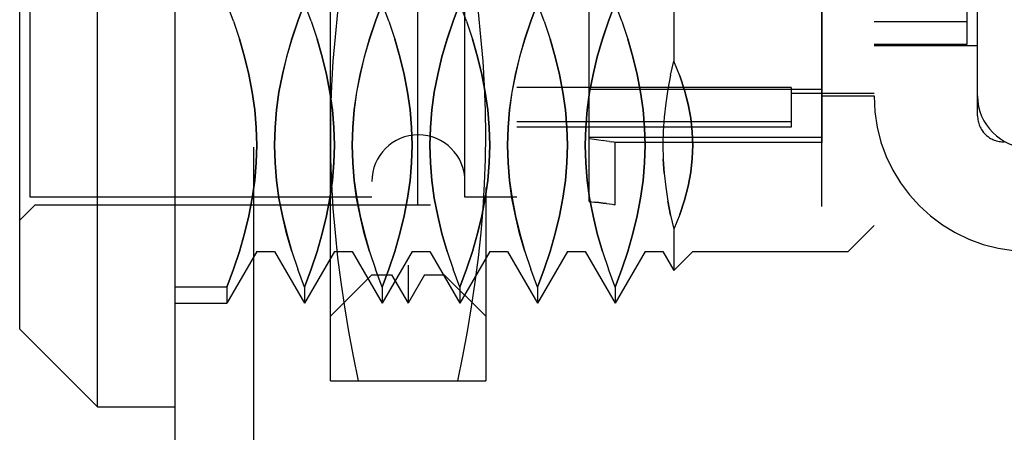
# Model space of a CAD drawing. Header units: inches. Extents: x 0 to 54.6, y 0 to 35.4.
# Tile 10 of 19: x 26.907 to 27.656, y 15.837 to 16.151. Entities that reach past the tile are written whole.
import ezdxf

# ---------------------------------------------------------------- set-up
doc = ezdxf.new("R2010")
doc.units = ezdxf.units.IN
doc.header["$LTSCALE"] = 3.005357
doc.header["$MEASUREMENT"] = 0
doc.linetypes.add('HIDDEN', pattern=[0.2, 0.1, -0.1])
doc.layers.add('DEFAULT_2', color=8, linetype='HIDDEN')
doc.layers.add('DOOR_ASSEMBLY', color=7, linetype='CONTINUOUS')

msp = doc.modelspace()

# ---------------------------------------------------------------- linework, layer by layer
at = {"layer": 'DEFAULT_2', "color": 8, "linetype": 'HIDDEN'}
for p, q in [((27.20985, 15.40944), (27.20985, 23.64837)), ((27.5171, 15.40759), (27.5171, 23.55276))]:
    msp.add_line(p, q, dxfattribs=at)
at = {"layer": 'DOOR_ASSEMBLY', "color": 3, "linetype": 'Continuous'}
msp.add_line((27.02517, 15.15222), (27.02517, 23.85222), dxfattribs=at)
at = {"layer": 'DOOR_ASSEMBLY', "color": 8, "linetype": 'HIDDEN'}
for p, q in [((27.08517, 15.15222), (27.08517, 23.85222)), ((27.14328, 15.87621), (27.14328, 16.62424)), ((27.26139, 16.62424), (27.26139, 15.87621)), ((27.20233, 16.56519), (27.20233, 15.93526)), ((27.17477, 16.54353), (27.17477, 15.95692)), ((27.18983, 16.54353), (27.18983, 15.95692)), ((27.21483, 16.54353), (27.21483, 15.95692)), ((27.22989, 16.54353), (27.22989, 15.95692)), ((27.08727, 16.52582), (27.08727, 15.97463)), ((27.10086, 16.52582), (27.10086, 15.97463)), ((27.14632, 16.52582), (27.14632, 15.97463)), ((27.15992, 16.52582), (27.15992, 15.97463)), ((27.20538, 16.52582), (27.20538, 15.97463)), ((27.21897, 16.52582), (27.21897, 15.97463)), ((27.26443, 16.52582), (27.26443, 15.97463)), ((27.27803, 16.52582), (27.27803, 15.97463)), ((27.32349, 16.52582), (27.32349, 15.97463)), ((27.33708, 16.52582), (27.33708, 15.97463)), ((27.38254, 16.52582), (27.38254, 15.97463)), ((27.39614, 16.52582), (27.39614, 15.97463)), ((27.41887, 16.52582), (27.41887, 15.97463)), ((27.53698, 16.52582), (27.53698, 15.97463)), ((27.55666, 16.50613), (27.55666, 15.99432)), ((26.91887, 16.49038), (26.91887, 16.01007)), ((27.6354, 16.07766), (27.6354, 16.48645)), ((27.24564, 16.01597), (27.24564, 16.48448)), ((27.28501, 16.48448), (27.28501, 16.01597)), ((27.51729, 16.05731), (27.51729, 16.44314)), ((27.40446, 16.38126), (27.40446, 16.11919)), ((27.62753, 16.13211), (27.62753, 16.36833)), ((26.91493, 16.01597), (26.91493, 16.21873)), ((27.34013, 16.0125), (27.34013, 16.21613)), ((27.06966, 16.14959), (27.06454, 16.16317)), ((27.12871, 16.14959), (27.12359, 16.16317)), ((27.18777, 16.14959), (27.18265, 16.16317)), ((27.24682, 16.14959), (27.2417, 16.16317)), ((27.30588, 16.14959), (27.30076, 16.16317)), ((27.36494, 16.14959), (27.35981, 16.16317)), ((27.06965, 16.14961), (27.07417, 16.13604)), ((27.12871, 16.14961), (27.13322, 16.13604)), ((27.18776, 16.14961), (27.19228, 16.13604)), ((27.24682, 16.14961), (27.25133, 16.13604)), ((27.30587, 16.14961), (27.31039, 16.13604)), ((27.36493, 16.14961), (27.36944, 16.13604)), ((27.62753, 16.14906), (27.55666, 16.14906)), ((27.55666, 16.13211), (27.62753, 16.13211)), ((27.55666, 16.13113), (27.6354, 16.13113)), ((27.40195, 16.10853), (27.40446, 16.11919)), ((27.40195, 16.10856), (27.39988, 16.09788)), ((27.49367, 16.09928), (27.28501, 16.09928)), ((27.51729, 16.09775), (27.34013, 16.09775)), ((27.39989, 16.09792), (27.39826, 16.08722)), ((27.49367, 16.09928), (27.49367, 16.06912)), ((27.55666, 16.09471), (27.49367, 16.09471)), ((27.51729, 16.09274), (27.55666, 16.09274)), ((27.39826, 16.08725), (27.39708, 16.07658)), ((27.49367, 16.07303), (27.28501, 16.07303)), ((27.49367, 16.06912), (27.28501, 16.06912)), ((27.34013, 16.06137), (27.51729, 16.06137)), ((27.34013, 16.06035), (27.34396, 16.0599)), ((27.34394, 16.0599), (27.34747, 16.05945)), ((27.34745, 16.05945), (27.3506, 16.05898)), ((27.35333, 16.05853), (27.35059, 16.05898)), ((27.35561, 16.05813), (27.35332, 16.05853)), ((27.35561, 16.05813), (27.35742, 16.05779)), ((27.51729, 16.05731), (27.35954, 16.05731)), ((27.35981, 16.01011), (27.35981, 16.05737)), ((27.39708, 16.03411), (27.39637, 16.04474)), ((27.39826, 16.02348), (27.39989, 16.01279)), ((27.17477, 16.01597), (26.91493, 16.01597)), ((27.28501, 16.01597), (27.24564, 16.01597)), ((26.91887, 16.01007), (26.90706, 15.99826)), ((26.91887, 16.01007), (27.35954, 16.01007)), ((27.35336, 16.01104), (27.35565, 16.01071)), ((27.35563, 16.01072), (27.35745, 16.01044)), ((27.35744, 16.01044), (27.35955, 16.01011)), ((27.3598, 16.01007), (27.35954, 16.01011)), ((27.40195, 16.00214), (27.39989, 16.01279)), ((27.55666, 15.99432), (27.53698, 15.97463)), ((27.40446, 15.99152), (27.40446, 15.96022)), ((27.08727, 15.97463), (27.06454, 15.93526)), ((27.08727, 15.97463), (27.10086, 15.97463)), ((27.10086, 15.97463), (27.12359, 15.93526)), ((27.11396, 15.97467), (27.11848, 15.9611)), ((27.14632, 15.97463), (27.12359, 15.93526)), ((27.14632, 15.97463), (27.15992, 15.97463)), ((27.15992, 15.97463), (27.18265, 15.93526)), ((27.17301, 15.97467), (27.17753, 15.9611)), ((27.20538, 15.97463), (27.18265, 15.93526)), ((27.20538, 15.97463), (27.21897, 15.97463)), ((27.21897, 15.97463), (27.2417, 15.93526)), ((27.23207, 15.97467), (27.23659, 15.9611)), ((27.26443, 15.97463), (27.2417, 15.93526)), ((27.26443, 15.97463), (27.27803, 15.97463)), ((27.27803, 15.97463), (27.30076, 15.93526)), ((27.29112, 15.97467), (27.29564, 15.9611)), ((27.32349, 15.97463), (27.30076, 15.93526)), ((27.32349, 15.97463), (27.33708, 15.97463)), ((27.33708, 15.97463), (27.35981, 15.93526)), ((27.35018, 15.97467), (27.3547, 15.9611)), ((27.38254, 15.97463), (27.35981, 15.93526)), ((27.38254, 15.97463), (27.39614, 15.97463)), ((27.39614, 15.97463), (27.40446, 15.96022)), ((27.41887, 15.97463), (27.40446, 15.96022)), ((27.41887, 15.97463), (27.53698, 15.97463)), ((27.12359, 15.94753), (27.11847, 15.96111)), ((27.17477, 15.95692), (27.14328, 15.92542)), ((27.17477, 15.95692), (27.18983, 15.95692)), ((27.18265, 15.94753), (27.17752, 15.96111)), ((27.18983, 15.95692), (27.20233, 15.93526)), ((27.21483, 15.95692), (27.20233, 15.93526)), ((27.21483, 15.95692), (27.22989, 15.95692)), ((27.22989, 15.95692), (27.26139, 15.92542)), ((27.2417, 15.94753), (27.23658, 15.96111)), ((27.30076, 15.94753), (27.29563, 15.96111)), ((27.35981, 15.94753), (27.35469, 15.96111)), ((27.06454, 15.94753), (27.02517, 15.94753)), ((27.06454, 15.94753), (27.06454, 15.93526)), ((27.12359, 15.94753), (27.12359, 15.93526)), ((27.18265, 15.94753), (27.18265, 15.93526)), ((27.2417, 15.94753), (27.2417, 15.93526)), ((27.30076, 15.94753), (27.30076, 15.93526)), ((27.35981, 15.94753), (27.35981, 15.93526)), ((27.02517, 15.93526), (27.06454, 15.93526)), ((27.14328, 15.87621), (27.26139, 15.87621))]:
    msp.add_line(p, q, dxfattribs=at)
at = {"layer": 'DOOR_ASSEMBLY', "color": 7, "linetype": 'Continuous'}
for p, q in [((26.96611, 15.85652), (26.96611, 16.64393)), ((26.90706, 15.91558), (26.90706, 16.58487)), ((26.90706, 15.91558), (26.96611, 15.85652)), ((26.96611, 15.85652), (27.02517, 15.85652))]:
    msp.add_line(p, q, dxfattribs=at)
at = {"layer": 'DOOR_ASSEMBLY', "color": 8, "linetype": 'HIDDEN'}
for points in [[(27.16434, 16.25022), (27.16052, 16.23139), (27.15706, 16.21261), (27.15394, 16.19388), (27.15118, 16.17518), (27.14881, 16.15648), (27.14684, 16.13779), (27.14529, 16.11908), (27.14417, 16.1004), (27.1435, 16.08178), (27.14328, 16.06322)], [(27.26139, 16.06322), (27.26116, 16.08178), (27.26049, 16.1004), (27.25937, 16.11908), (27.25782, 16.13779), (27.25586, 16.15648), (27.25348, 16.17518), (27.25073, 16.19388), (27.2476, 16.21261), (27.24414, 16.2314), (27.24033, 16.25022)], [(27.10086, 16.05535), (27.10125, 16.06877), (27.10237, 16.08219), (27.10423, 16.09562), (27.1068, 16.10906), (27.11006, 16.12255), (27.11397, 16.13607), (27.11848, 16.14961), (27.12359, 16.16317)], [(27.12359, 16.16317), (27.11847, 16.14959), (27.11396, 16.13604), (27.11004, 16.1225), (27.10678, 16.10899), (27.10421, 16.09554), (27.10236, 16.08212), (27.10124, 16.06873), (27.10086, 16.05535)], [(27.15992, 16.05535), (27.16031, 16.06877), (27.16143, 16.08219), (27.16329, 16.09562), (27.16586, 16.10906), (27.16912, 16.12255), (27.17303, 16.13607), (27.17753, 16.14961), (27.18265, 16.16317)], [(27.18265, 16.16317), (27.17752, 16.14959), (27.17301, 16.13604), (27.1691, 16.1225), (27.16583, 16.10899), (27.16327, 16.09554), (27.16141, 16.08212), (27.1603, 16.06873), (27.15992, 16.05535)], [(27.21897, 16.05535), (27.21936, 16.06877), (27.22048, 16.08219), (27.22234, 16.09562), (27.22491, 16.10906), (27.22817, 16.12255), (27.23208, 16.13607), (27.23659, 16.14961), (27.2417, 16.16317)], [(27.2417, 16.16317), (27.23658, 16.14959), (27.23207, 16.13604), (27.22815, 16.1225), (27.22489, 16.10899), (27.22232, 16.09554), (27.22047, 16.08212), (27.21935, 16.06873), (27.21897, 16.05535)], [(27.27803, 16.05535), (27.27842, 16.06877), (27.27954, 16.08219), (27.2814, 16.09562), (27.28397, 16.10906), (27.28723, 16.12255), (27.29114, 16.13607), (27.29564, 16.14961), (27.30076, 16.16317)], [(27.30076, 16.16317), (27.29563, 16.14959), (27.29112, 16.13604), (27.28721, 16.1225), (27.28394, 16.10899), (27.28138, 16.09554), (27.27952, 16.08212), (27.27841, 16.06873), (27.27803, 16.05535)], [(27.33708, 16.05535), (27.33747, 16.06877), (27.33859, 16.08219), (27.34045, 16.09562), (27.34302, 16.10906), (27.34628, 16.12255), (27.35019, 16.13607), (27.3547, 16.14961), (27.35981, 16.16317)], [(27.35981, 16.16317), (27.35469, 16.14959), (27.35018, 16.13604), (27.34626, 16.1225), (27.343, 16.10899), (27.34043, 16.09554), (27.33858, 16.08212), (27.33746, 16.06873), (27.33708, 16.05535)], [(27.07416, 16.13607), (27.07806, 16.12255), (27.08132, 16.10907), (27.0839, 16.09562)], [(27.08727, 16.05535), (27.08688, 16.06872), (27.08577, 16.08212), (27.08392, 16.09554), (27.08135, 16.10899), (27.07809, 16.1225), (27.07417, 16.13604)], [(27.13321, 16.13607), (27.13712, 16.12255), (27.14038, 16.10907), (27.14295, 16.09562), (27.14481, 16.08219), (27.14593, 16.06877), (27.14632, 16.05535)], [(27.14632, 16.05535), (27.14594, 16.06872), (27.14483, 16.08212), (27.14297, 16.09554), (27.1404, 16.10899), (27.13714, 16.1225), (27.13322, 16.13604)], [(27.19227, 16.13607), (27.19617, 16.12255), (27.19943, 16.10907), (27.20201, 16.09562), (27.20387, 16.08219), (27.20499, 16.06877), (27.20538, 16.05535)], [(27.20538, 16.05535), (27.205, 16.06872), (27.20388, 16.08212), (27.20203, 16.09554), (27.19946, 16.10899), (27.1962, 16.1225), (27.19228, 16.13604)], [(27.25132, 16.13607), (27.25523, 16.12255), (27.25849, 16.10907), (27.26106, 16.09562), (27.26292, 16.08219), (27.26404, 16.06877), (27.26443, 16.05535)], [(27.26443, 16.05535), (27.26405, 16.06872), (27.26294, 16.08212), (27.26108, 16.09554), (27.25852, 16.10899), (27.25525, 16.1225), (27.25133, 16.13604)], [(27.31038, 16.13607), (27.31428, 16.12255), (27.31755, 16.10907), (27.32012, 16.09562), (27.32198, 16.08219), (27.3231, 16.06877), (27.32349, 16.05535)], [(27.32349, 16.05535), (27.32311, 16.06872), (27.32199, 16.08212), (27.32014, 16.09554), (27.31757, 16.10899), (27.31431, 16.1225), (27.31039, 16.13604)], [(27.36943, 16.13607), (27.37334, 16.12255), (27.3766, 16.10907), (27.37917, 16.09562), (27.38103, 16.08219), (27.38215, 16.06877), (27.38254, 16.05535)], [(27.38254, 16.05535), (27.38216, 16.06872), (27.38105, 16.08212), (27.37919, 16.09554), (27.37663, 16.10899), (27.37336, 16.1225), (27.36944, 16.13604)], [(27.41887, 16.05535), (27.41851, 16.06546), (27.41735, 16.0758), (27.41539, 16.08638), (27.4126, 16.09715), (27.40895, 16.10809), (27.40446, 16.11919)], [(27.40894, 16.10812), (27.41258, 16.09721), (27.41538, 16.08643), (27.41735, 16.07585), (27.41851, 16.06549), (27.41887, 16.05535)], [(27.0839, 16.09562), (27.08576, 16.08219), (27.08688, 16.06877), (27.08727, 16.05535)], [(27.39708, 16.07659), (27.39637, 16.06596), (27.39614, 16.05535)], [(27.14328, 16.06322), (27.1435, 16.04465), (27.14417, 16.02603), (27.14529, 16.00735), (27.14684, 15.98865), (27.14881, 15.96995), (27.15118, 15.95125), (27.15394, 15.93255), (27.15706, 15.91382), (27.16052, 15.89504), (27.16434, 15.87621)], [(27.24033, 15.87621), (27.24414, 15.89504), (27.2476, 15.91382), (27.25073, 15.93255), (27.25348, 15.95125), (27.25586, 15.96995), (27.25783, 15.98865), (27.25937, 16.00735), (27.26049, 16.02603), (27.26116, 16.04465), (27.26139, 16.06322)], [(27.06454, 15.94753), (27.06965, 15.9611), (27.07416, 15.97464), (27.07806, 15.98815), (27.08132, 16.00164), (27.0839, 16.01509), (27.08576, 16.02851), (27.08688, 16.04194), (27.08727, 16.05535)], [(27.08727, 16.05535), (27.08688, 16.04198), (27.08577, 16.02858)], [(27.11396, 15.97467), (27.11004, 15.98821), (27.10678, 16.00171), (27.10421, 16.01517), (27.10236, 16.02858), (27.10124, 16.04198), (27.10086, 16.05535)], [(27.10086, 16.05535), (27.10125, 16.04194), (27.10237, 16.02852), (27.10423, 16.01509), (27.1068, 16.00164), (27.11006, 15.98815), (27.11397, 15.97464)], [(27.14632, 16.05535), (27.14594, 16.04198), (27.14483, 16.02858), (27.14297, 16.01517), (27.1404, 16.00172), (27.13714, 15.98821), (27.13322, 15.97467), (27.12871, 15.96111), (27.12359, 15.94753)], [(27.12359, 15.94753), (27.12871, 15.9611), (27.13321, 15.97464), (27.13712, 15.98815), (27.14038, 16.00164), (27.14295, 16.01509), (27.14481, 16.02851), (27.14593, 16.04194), (27.14632, 16.05535)], [(27.17301, 15.97467), (27.1691, 15.98821), (27.16583, 16.00171), (27.16327, 16.01517), (27.16141, 16.02858), (27.1603, 16.04198), (27.15992, 16.05535)], [(27.15992, 16.05535), (27.16031, 16.04194), (27.16143, 16.02852), (27.16329, 16.01509), (27.16586, 16.00164), (27.16912, 15.98815), (27.17303, 15.97464)], [(27.20538, 16.05535), (27.205, 16.04198), (27.20388, 16.02858), (27.20203, 16.01517), (27.19946, 16.00172), (27.1962, 15.98821), (27.19228, 15.97467), (27.18777, 15.96111), (27.18265, 15.94753)], [(27.18265, 15.94753), (27.18776, 15.9611), (27.19227, 15.97464), (27.19617, 15.98815), (27.19943, 16.00164), (27.20201, 16.01509), (27.20387, 16.02851), (27.20499, 16.04194), (27.20538, 16.05535)], [(27.23207, 15.97467), (27.22815, 15.98821), (27.22489, 16.00171), (27.22232, 16.01517), (27.22047, 16.02858), (27.21935, 16.04198), (27.21897, 16.05535)], [(27.21897, 16.05535), (27.21936, 16.04194), (27.22048, 16.02852), (27.22234, 16.01509), (27.22491, 16.00164), (27.22817, 15.98815), (27.23208, 15.97464)], [(27.26443, 16.05535), (27.26405, 16.04198), (27.26294, 16.02858), (27.26108, 16.01517), (27.25852, 16.00172), (27.25525, 15.98821), (27.25133, 15.97467), (27.24682, 15.96111), (27.2417, 15.94753)], [(27.2417, 15.94753), (27.24682, 15.9611), (27.25132, 15.97464), (27.25523, 15.98815), (27.25849, 16.00164), (27.26106, 16.01509), (27.26292, 16.02851), (27.26404, 16.04194), (27.26443, 16.05535)], [(27.29112, 15.97467), (27.28721, 15.98821), (27.28394, 16.00171), (27.28138, 16.01517), (27.27952, 16.02858), (27.27841, 16.04198), (27.27803, 16.05535)], [(27.27803, 16.05535), (27.27842, 16.04194), (27.27954, 16.02852), (27.2814, 16.01509), (27.28397, 16.00164), (27.28723, 15.98815), (27.29114, 15.97464)], [(27.32349, 16.05535), (27.32311, 16.04198), (27.32199, 16.02858), (27.32014, 16.01517), (27.31757, 16.00172), (27.31431, 15.98821), (27.31039, 15.97467), (27.30588, 15.96111), (27.30076, 15.94753)], [(27.30076, 15.94753), (27.30587, 15.9611), (27.31038, 15.97464), (27.31428, 15.98815), (27.31755, 16.00164), (27.32012, 16.01509), (27.32198, 16.02851), (27.3231, 16.04194), (27.32349, 16.05535)], [(27.35018, 15.97467), (27.34626, 15.98821), (27.343, 16.00171), (27.34043, 16.01517), (27.33858, 16.02858), (27.33746, 16.04198), (27.33708, 16.05535)], [(27.33708, 16.05535), (27.33747, 16.04194), (27.33859, 16.02852), (27.34045, 16.01509), (27.34302, 16.00164), (27.34628, 15.98815), (27.35019, 15.97464)], [(27.35981, 16.05732), (27.35954, 16.05737), (27.35874, 16.05753), (27.35742, 16.05779)], [(27.38254, 16.05535), (27.38216, 16.04198), (27.38105, 16.02858), (27.37919, 16.01517), (27.37663, 16.00172), (27.37336, 15.98821), (27.36944, 15.97467), (27.36494, 15.96111), (27.35981, 15.94753)], [(27.35981, 15.94753), (27.36493, 15.9611), (27.36943, 15.97464), (27.37334, 15.98815), (27.3766, 16.00164), (27.37917, 16.01509), (27.38103, 16.02851), (27.38215, 16.04194), (27.38254, 16.05535)], [(27.39614, 16.05535), (27.39638, 16.04475), (27.39708, 16.03412), (27.39826, 16.02345)], [(27.41887, 16.05535), (27.41851, 16.04524), (27.41735, 16.0349), (27.41539, 16.02433), (27.4126, 16.01355), (27.40895, 16.00262), (27.40446, 15.99152)], [(27.40894, 16.00259), (27.41258, 16.0135), (27.41538, 16.02427), (27.41735, 16.03486), (27.41851, 16.04521), (27.41887, 16.05535)], [(27.08577, 16.02858), (27.08392, 16.01517), (27.08135, 16.00172), (27.07809, 15.98821), (27.07417, 15.97467), (27.06966, 15.96111), (27.06454, 15.94753)], [(27.34013, 16.0125), (27.34402, 16.01214), (27.34752, 16.01177), (27.35066, 16.0114), (27.35338, 16.01104)], [(27.35336, 16.01104), (27.35063, 16.0114), (27.34749, 16.01178), (27.34399, 16.01215)], [(27.39988, 16.01283), (27.40195, 16.00218), (27.40446, 15.99152)]]:
    msp.add_lwpolyline(points, dxfattribs=at)
for centre, radius, start, end in [((27.67477, 16.09274), 0.11811, 180, 270), ((27.67477, 16.09274), 0.03937, 180, 270), ((27.65509, 16.07766), 0.01969, 180, 271.90915), ((27.21021, 16.02778), 0.03543, 0, 180)]:
    msp.add_arc(centre, radius, start, end, dxfattribs=at)

doc.saveas('drawing.dxf')
